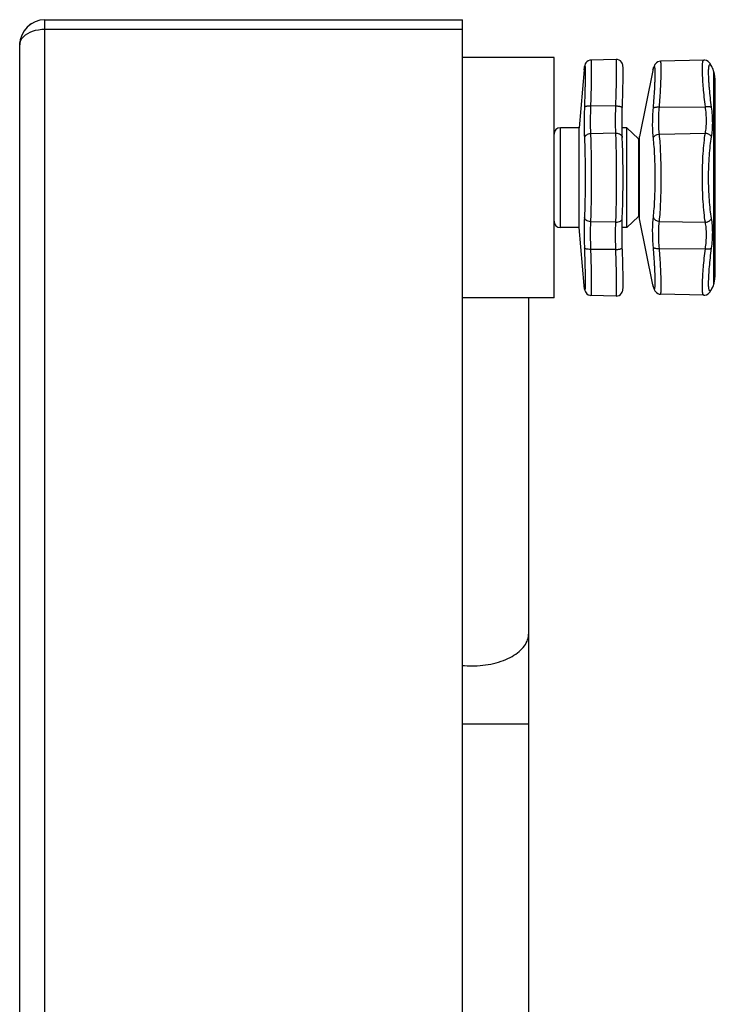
# Model space of a CAD drawing. Header units: millimetres. Extents: x 0 to 2100, y 0 to 1485.
# Tile 8 of 23: x 577 to 687, y 845 to 1001. Entities that reach past the tile are written whole.
import ezdxf

# ---------------------------------------------------------------- set-up
doc = ezdxf.new("R2010")
doc.units = ezdxf.units.MM
doc.header["$LTSCALE"] = 5
doc.layers.add('AXES', color=7, linetype='Continuous')

msp = doc.modelspace()

# ---------------------------------------------------------------- linework, layer by layer
at = {"color": 9, "linetype": 'Continuous'}
for p, q in [((580.57, 600.59), (580.57, 1000.59)), ((580.57, 999.09), (646.57, 999.09)), ((665.83, 992.64), (665.88, 993)), ((665.88, 993.05), (665.88, 993)), ((676.71, 992.7), (676.67, 992.55)), ((676.78, 992.91), (676.81, 993.02)), ((685.92, 993.36), (685.98, 993.21)), ((686.14, 992.91), (686.16, 992.86)), ((686.14, 992.91), (686.16, 992.86)), ((686.33, 958.84), (686.33, 992.34)), ((670.85, 986.95), (666.85, 986.93)), ((677.74, 986.77), (685, 986.82)), ((662.07, 967.69), (662.07, 983.49)), ((670.85, 982.62), (666.85, 982.55)), ((674.42, 981.74), (674.42, 969.44)), ((677.74, 982.5), (685, 982.64)), ((670.85, 968.56), (666.85, 968.63)), ((677.74, 968.68), (685, 968.54)), ((677.74, 964.41), (685, 964.36)), ((670.85, 964.23), (666.85, 964.25)), ((665.88, 958.18), (665.83, 958.54)), ((665.88, 958.18), (665.86, 958.32)), ((665.88, 958.13), (665.88, 958.18)), ((676.67, 958.63), (676.72, 958.47)), ((676.78, 958.27), (676.81, 958.16)), ((686.16, 958.32), (686.06, 958.13)), ((685.92, 957.82), (685.98, 957.97)), ((646.57, 889.16), (657.07, 889.16))]:
    msp.add_line(p, q, dxfattribs=at)
at = {"color": 7, "linetype": 'Continuous'}
for p, q in [((580.57, 1000.59), (646.57, 1000.59)), ((646.57, 600.59), (646.57, 1000.59)), ((578.43, 999.97), (578.1, 999.74)), ((576.58, 996.86), (576.57, 996.59)), ((576.57, 604.59), (576.57, 996.59)), ((666.26, 993.94), (666.11, 993.77)), ((666.46, 994.09), (666.25, 993.94)), ((666.72, 994.19), (666.46, 994.09)), ((666.91, 994.21), (666.72, 994.19)), ((670.91, 994.31), (666.91, 994.21)), ((684.74, 994.2), (677.89, 994.02)), ((677.89, 994.02), (677.89, 994.02)), ((685.2, 994.12), (685.2, 994.12)), ((685.43, 993.98), (685.2, 994.12)), ((685.61, 993.82), (685.43, 993.98)), ((665.86, 992.86), (665.83, 992.69)), ((665.83, 992.69), (665.83, 992.64)), ((665.88, 993.05), (665.86, 992.86)), ((665.89, 993.12), (665.88, 993.05)), ((665.9, 993.2), (665.89, 993.12)), ((665.92, 993.27), (665.9, 993.2)), ((665.93, 993.34), (665.92, 993.27)), ((665.95, 993.41), (665.93, 993.34)), ((665.97, 993.5), (665.95, 993.41)), ((666.02, 993.62), (665.97, 993.5)), ((666.11, 993.77), (666.02, 993.62)), ((676.75, 992.83), (676.69, 992.66)), ((676.81, 993.02), (676.75, 992.83)), ((685.74, 993.66), (685.61, 993.82)), ((685.61, 993.82), (685.61, 993.82)), ((685.84, 993.5), (685.74, 993.66)), ((685.92, 993.36), (685.84, 993.5)), ((686.57, 960.38), (686.57, 990.8)), ((671.83, 984.12), (671.84, 985.39)), ((671.83, 983.53), (671.83, 984.12)), ((672.57, 983.49), (674.42, 981.74)), ((674.57, 969.09), (674.57, 982.09)), ((672.57, 967.69), (674.42, 969.44)), ((665.83, 958.54), (665.83, 958.49)), ((665.83, 958.49), (665.89, 958.06)), ((665.88, 958.13), (665.88, 958.13)), ((676.69, 958.52), (676.75, 958.35)), ((676.75, 958.35), (676.81, 958.16)), ((686.01, 958), (686.09, 958.16)), ((657.07, 644.59), (657.07, 956.59)), ((665.89, 958.07), (665.9, 957.98)), ((665.9, 957.99), (665.91, 957.92)), ((665.91, 957.92), (665.93, 957.86)), ((665.93, 957.86), (665.94, 957.79)), ((665.94, 957.8), (665.96, 957.73)), ((665.96, 957.73), (665.99, 957.64)), ((665.99, 957.64), (666.04, 957.53)), ((670.91, 956.87), (666.91, 956.97)), ((684.74, 956.98), (677.89, 957.16)), ((684.74, 956.98), (684.92, 956.99)), ((684.92, 956.99), (685.2, 957.06)), ((685.2, 957.06), (685.43, 957.2)), ((685.43, 957.2), (685.61, 957.36)), ((685.61, 957.36), (685.74, 957.52)), ((685.74, 957.52), (685.84, 957.68)), ((685.84, 957.68), (685.92, 957.82)), ((685.92, 957.82), (686.01, 958)), ((685.92, 957.82), (686.01, 958))]:
    msp.add_line(p, q, dxfattribs=at)
for points in [[(671.38, 994.21), (671.12, 994.3), (670.91, 994.31)], [(671.87, 986.66), (671.89, 987.03), (671.9, 987.48), (671.91, 987.91), (671.93, 988.33), (671.94, 988.73), (671.95, 989.11), (671.96, 989.48), (671.96, 989.83), (671.97, 990.16), (671.98, 990.47), (671.98, 990.76), (671.98, 991.04), (671.99, 991.3), (671.99, 991.54), (671.99, 991.76), (671.99, 991.97), (671.99, 992.15), (671.99, 992.33), (671.99, 992.49), (671.99, 992.63), (671.99, 992.76), (671.98, 992.88), (671.98, 992.98), (671.98, 993.08), (671.97, 993.16), (671.97, 993.24), (671.96, 993.31), (671.95, 993.38), (671.94, 993.46), (671.92, 993.56), (671.87, 993.7), (671.76, 993.88), (671.6, 994.06), (671.38, 994.21)], [(677.89, 994.02), (677.71, 994), (677.46, 993.91), (677.25, 993.77), (677.1, 993.62), (677, 993.48), (676.94, 993.36), (676.89, 993.24), (676.84, 993.12), (676.81, 993.02)], [(685.2, 994.12), (684.92, 994.19), (684.74, 994.2)], [(686.09, 993.02), (686.01, 993.18), (685.92, 993.36)], [(686.16, 992.86), (686.13, 992.93), (686.09, 993.02)], [(671.87, 981.97), (671.84, 982.94), (671.83, 984.12), (671.84, 985.39), (671.87, 986.66)], [(671.99, 975.59), (671.99, 976.94), (671.97, 978.34), (671.95, 979.67), (671.92, 980.91), (671.87, 981.97)], [(671.87, 969.21), (671.92, 970.26), (671.95, 971.5), (671.97, 972.84), (671.99, 974.24), (671.99, 975.59)], [(671.87, 964.52), (671.84, 965.78), (671.83, 967.06), (671.84, 968.23), (671.87, 969.21)], [(671.99, 959.42), (671.99, 959.64), (671.99, 959.88), (671.98, 960.14), (671.98, 960.41), (671.98, 960.71), (671.97, 961.02), (671.96, 961.35), (671.96, 961.7), (671.95, 962.06), (671.94, 962.44), (671.93, 962.84), (671.91, 963.26), (671.9, 963.69), (671.89, 964.14), (671.87, 964.52)], [(671.99, 959.42), (671.99, 959.64), (671.99, 959.88), (671.98, 960.14), (671.98, 960.42), (671.98, 960.71), (671.97, 961.02), (671.96, 961.35), (671.96, 961.7), (671.95, 962.07), (671.94, 962.45), (671.93, 962.85), (671.91, 963.27), (671.9, 963.7), (671.89, 964.14)], [(671.38, 956.97), (671.6, 957.12), (671.76, 957.3), (671.87, 957.48), (671.92, 957.62), (671.94, 957.72), (671.95, 957.8), (671.96, 957.87), (671.97, 957.94), (671.97, 958.02), (671.98, 958.1), (671.98, 958.2), (671.98, 958.3)], [(671.97, 957.94), (671.97, 958.02), (671.98, 958.1), (671.98, 958.2), (671.98, 958.3), (671.99, 958.42)], [(671.99, 958.42), (671.99, 958.55), (671.99, 958.69), (671.99, 958.85), (671.99, 959.02), (671.99, 959.21), (671.99, 959.42)], [(671.99, 958.42), (671.99, 958.55), (671.99, 958.69), (671.99, 958.85), (671.99, 959.03), (671.99, 959.21)], [(676.81, 958.16), (676.84, 958.06), (676.89, 957.94), (676.94, 957.82), (677, 957.7), (677.1, 957.56), (677.25, 957.41), (677.46, 957.27), (677.71, 957.18), (677.89, 957.16)], [(686.09, 958.16), (686.13, 958.25), (686.16, 958.32)], [(666.04, 957.53), (666.13, 957.38), (666.28, 957.22)], [(666.13, 957.38), (666.28, 957.22), (666.48, 957.08), (666.73, 956.99), (666.91, 956.97)], [(666.48, 957.08), (666.73, 956.99), (666.73, 956.99)], [(670.91, 956.87), (671.12, 956.88), (671.38, 956.97), (671.6, 957.12)]]:
    msp.add_lwpolyline(points, dxfattribs=at)
for centre, radius, start, end in [((580.57, 996.59), 4, 90, 180), ((677.65, 992.36), 1, 162.0288, 168.6901), ((681.57, 990.8), 5, 0, 18.0042), ((662.07, 982.49), 1, 90, 180), ((674.07, 981.38), 0.5, 0, 46.4688), ((674.07, 969.8), 0.5, 313.5312, 0), ((662.07, 968.69), 1, 180, 270), ((681.57, 960.38), 5, 341.9958, 0), ((677.65, 958.82), 1, 191.3099, 197.9712)]:
    msp.add_arc(centre, radius, start, end, dxfattribs=at)
at = {"color": 9, "linetype": 'Continuous'}
for centre, radius, start, end in [((671.8, 992.22), 5.97, 171.9858, 172.5048), ((640.51, 1004.35), 38.03, 342.1586, 342.5), ((711.55, 1006.33), 28.75, 207.1696, 207.4703), ((710.63, 1005.85), 27.71, 207.4701, 207.8586), ((671.48, 958.92), 5.65, 187.4806, 188.0437), ((661.54, 958.38), 4.45, 356.5316, 356.7675), ((640.65, 946.88), 37.88, 17.4993, 17.8253), ((711.29, 944.98), 28.45, 152.4692, 152.832), ((648.07, 913.9), 15.56, 264.4157, 270.0023)]:
    msp.add_arc(centre, radius, start, end, dxfattribs=at)
for points, knots in [([(577.2, 997.93), (577.58, 998.31), (578.68, 998.91), (579.9, 999.09), (580.57, 999.09)], [0, 0, 0, 0, 0.44551, 1, 1, 1, 1]), ([(576.57, 996.59), (576.57, 996.83), (576.69, 997.33), (577.01, 997.74), (577.2, 997.93)], [0, 0, 0, 0, 0.469259, 1, 1, 1, 1]), ([(666.91, 994.21), (666.92, 994.21), (666.92, 994.2), (666.93, 994.17), (666.93, 994.13), (666.94, 994.07), (666.95, 994), (666.95, 993.91), (666.95, 993.81), (666.96, 993.63), (666.96, 993.38), (666.97, 993.03), (666.96, 992.63), (666.96, 992.16), (666.96, 991.65), (666.95, 991.09), (666.94, 990.48), (666.92, 989.59), (666.89, 988.4), (666.86, 987.43), (666.85, 986.93)], [0, 0, 0, 0, 0.001547, 0.005044, 0.010715, 0.018591, 0.028676, 0.040958, 0.055422, 0.072047, 0.111666, 0.159565, 0.215427, 0.278886, 0.349517, 0.426853, 0.510376, 0.599531, 0.792294, 1, 1, 1, 1]), ([(670.85, 986.95), (670.86, 987.46), (670.89, 988.45), (670.92, 989.65), (670.94, 990.55), (670.95, 991.16), (670.96, 991.73), (670.96, 992.25), (670.97, 992.71), (670.97, 993.13), (670.96, 993.48), (670.96, 993.73), (670.96, 993.91), (670.95, 994.01), (670.95, 994.1), (670.94, 994.18), (670.94, 994.23), (670.93, 994.28), (670.92, 994.3), (670.92, 994.31), (670.91, 994.31)], [0, 0, 0, 0, 0.207792, 0.400574, 0.489724, 0.573244, 0.650571, 0.721191, 0.784638, 0.840488, 0.888376, 0.927987, 0.944606, 0.959066, 0.971345, 0.981425, 0.989299, 0.994965, 0.998459, 1, 1, 1, 1]), ([(677.74, 986.77), (677.77, 987.27), (677.84, 988.24), (677.92, 989.63), (677.98, 990.87), (678.02, 991.93), (678.02, 992.7), (678.02, 993.2), (678.01, 993.45), (678, 993.62), (677.99, 993.73), (677.98, 993.82), (677.96, 993.89), (677.95, 993.95), (677.93, 993.99), (677.91, 994.02), (677.89, 994.02)], [0, 0, 0, 0, 0.207034, 0.399301, 0.571622, 0.719314, 0.838399, 0.8862, 0.925751, 0.942359, 0.956828, 0.969147, 0.979315, 0.987354, 0.993329, 1, 1, 1, 1]), ([(685, 986.82), (684.94, 987.33), (684.83, 988.31), (684.7, 989.72), (684.62, 990.81), (684.57, 991.6), (684.55, 992.12), (684.54, 992.59), (684.54, 993), (684.54, 993.35), (684.56, 993.61), (684.58, 993.79), (684.59, 993.89), (684.61, 993.99), (684.63, 994.06), (684.66, 994.12), (684.68, 994.17), (684.71, 994.19), (684.73, 994.2), (684.74, 994.2)], [0, 0, 0, 0, 0.205844, 0.397031, 0.568427, 0.645224, 0.715378, 0.778425, 0.833951, 0.881616, 0.92115, 0.937815, 0.952399, 0.964908, 0.975372, 0.98386, 0.990518, 0.99567, 1, 1, 1, 1]), ([(665.97, 993.17), (665.97, 993.13), (665.98, 993.04), (665.99, 992.78), (666, 992.36), (665.99, 991.73), (665.99, 990.96), (665.97, 990.04), (665.94, 988.61), (665.9, 987.49), (665.88, 986.71)], [0, 0, 0, 0, 0.019298, 0.045429, 0.117688, 0.215367, 0.336496, 0.478611, 0.638809, 1, 1, 1, 1]), ([(665.88, 993.05), (665.89, 993.06), (665.89, 993.09), (665.89, 993.12), (665.9, 993.14)], [0, 0, 0, 0, 0.270048, 1, 1, 1, 1]), ([(665.9, 993.14), (665.9, 993.16), (665.91, 993.19), (665.92, 993.24), (665.92, 993.26), (665.93, 993.27), (665.93, 993.28), (665.94, 993.29), (665.94, 993.29), (665.95, 993.28), (665.95, 993.28), (665.96, 993.26), (665.96, 993.25), (665.96, 993.22), (665.97, 993.19), (665.97, 993.17)], [0, 0, 0, 0, 0.22603, 0.394321, 0.456947, 0.505447, 0.540292, 0.562889, 0.578487, 0.598797, 0.630702, 0.67608, 0.735526, 0.809272, 1, 1, 1, 1]), ([(676.78, 986.64), (676.82, 987.15), (676.9, 988.14), (676.98, 989.33), (677.02, 990.22), (677.04, 990.8), (677.06, 991.34), (677.07, 991.81), (677.07, 992.22), (677.06, 992.56), (677.05, 992.8), (677.03, 992.95), (677.02, 993.04), (677, 993.11), (676.99, 993.16), (676.97, 993.2), (676.95, 993.21), (676.93, 993.21), (676.92, 993.21), (676.91, 993.19), (676.89, 993.17), (676.86, 993.13), (676.85, 993.09), (676.84, 993.07)], [0, 0, 0, 0, 0.22785, 0.436151, 0.5307, 0.617721, 0.696463, 0.766249, 0.826484, 0.876672, 0.916425, 0.932308, 0.945507, 0.956035, 0.963952, 0.969439, 0.9731, 0.974786, 0.976724, 0.979104, 0.982032, 0.989717, 1, 1, 1, 1]), ([(676.84, 993.07), (676.83, 993.06), (676.81, 993.01), (676.79, 992.95), (676.78, 992.91)], [0, 0, 0, 0, 0.218156, 1, 1, 1, 1]), ([(685.98, 986.76), (685.91, 987.25), (685.79, 988.21), (685.68, 989.39), (685.6, 990.26), (685.56, 990.84), (685.54, 991.38), (685.52, 991.86), (685.51, 992.29), (685.52, 992.65), (685.53, 992.92), (685.55, 993.1), (685.57, 993.2), (685.59, 993.3), (685.61, 993.37), (685.64, 993.43), (685.67, 993.47), (685.7, 993.5), (685.74, 993.5), (685.78, 993.49), (685.8, 993.47), (685.81, 993.46)], [0, 0, 0, 0, 0.217977, 0.41857, 0.510394, 0.595588, 0.673492, 0.743505, 0.8051, 0.857839, 0.901381, 0.919637, 0.935535, 0.949088, 0.960341, 0.969395, 0.97647, 0.982047, 0.987067, 0.992756, 1, 1, 1, 1]), ([(685.81, 993.46), (685.82, 993.45), (685.85, 993.42), (685.88, 993.38), (685.9, 993.35)], [0, 0, 0, 0, 0.211617, 1, 1, 1, 1]), ([(685.9, 993.35), (685.91, 993.34), (685.93, 993.29), (685.96, 993.24), (685.98, 993.21)], [0, 0, 0, 0, 0.225537, 1, 1, 1, 1]), ([(665.88, 986.71), (665.85, 985.85), (665.81, 984.23), (665.84, 982.62), (665.88, 981.87)], [0, 0, 0, 0, 0.53706, 1, 1, 1, 1]), ([(666.85, 986.93), (666.73, 986.93), (666.55, 986.93), (666.33, 986.9), (666.19, 986.88), (666.07, 986.85), (665.98, 986.81), (665.91, 986.77), (665.88, 986.73), (665.88, 986.71)], [0, 0, 0, 0, 0.348756, 0.507933, 0.65045, 0.772416, 0.871021, 0.945667, 1, 1, 1, 1]), ([(666.85, 986.93), (666.82, 986.14), (666.78, 984.68), (666.81, 983.22), (666.85, 982.55)], [0, 0, 0, 0, 0.537351, 1, 1, 1, 1]), ([(670.85, 982.62), (670.81, 983.29), (670.79, 984.73), (670.82, 986.18), (670.85, 986.95)], [0, 0, 0, 0, 0.462632, 1, 1, 1, 1]), ([(670.85, 986.95), (670.92, 986.95), (671.05, 986.94), (671.24, 986.92), (671.41, 986.9), (671.57, 986.86), (671.68, 986.82), (671.75, 986.79), (671.82, 986.75), (671.88, 986.7), (671.87, 986.66)], [0, 0, 0, 0, 0.18048, 0.355591, 0.518535, 0.663659, 0.786079, 0.837735, 0.882692, 1, 1, 1, 1]), ([(676.78, 981.87), (676.74, 982.21), (676.68, 982.95), (676.65, 984.54), (676.71, 985.78), (676.78, 986.64)], [0, 0, 0, 0, 0.219824, 0.462431, 1, 1, 1, 1]), ([(676.78, 986.64), (676.79, 986.65), (676.83, 986.68), (676.9, 986.71), (677, 986.74), (677.17, 986.77), (677.42, 986.79), (677.62, 986.78), (677.74, 986.77)], [0, 0, 0, 0, 0.059861, 0.140506, 0.242991, 0.366065, 0.662345, 1, 1, 1, 1]), ([(677.74, 982.5), (677.7, 982.81), (677.64, 983.47), (677.6, 984.89), (677.66, 986.01), (677.74, 986.77)], [0, 0, 0, 0, 0.219288, 0.461762, 1, 1, 1, 1]), ([(685, 986.82), (685.11, 986.83), (685.31, 986.85), (685.56, 986.85), (685.73, 986.84), (685.83, 986.82), (685.92, 986.79), (685.96, 986.77), (685.98, 986.76)], [0, 0, 0, 0, 0.323652, 0.614555, 0.738886, 0.845543, 0.932694, 1, 1, 1, 1]), ([(685, 982.64), (685.06, 982.94), (685.15, 983.58), (685.21, 984.98), (685.11, 986.08), (685, 986.82)], [0, 0, 0, 0, 0.220539, 0.463038, 1, 1, 1, 1]), ([(685.98, 982.04), (686.04, 982.39), (686.13, 983.11), (686.19, 984.69), (686.09, 985.92), (685.98, 986.76)], [0, 0, 0, 0, 0.221185, 0.463888, 1, 1, 1, 1]), ([(666.85, 982.55), (666.73, 982.54), (666.49, 982.5), (666.19, 982.36), (665.99, 982.18), (665.9, 982.01), (665.88, 981.92), (665.88, 981.87)], [0, 0, 0, 0, 0.284509, 0.551103, 0.788339, 0.896738, 1, 1, 1, 1]), ([(665.88, 981.87), (665.9, 981.42), (665.93, 980.46), (665.98, 978.37), (665.99, 976.72), (665.99, 975.59)], [0, 0, 0, 0, 0.214939, 0.459534, 1, 1, 1, 1]), ([(666.85, 982.55), (666.87, 982.05), (666.9, 980.99), (666.95, 978.67), (666.96, 976.84), (666.96, 975.59)], [0, 0, 0, 0, 0.214773, 0.459339, 1, 1, 1, 1]), ([(670.85, 982.62), (670.98, 982.63), (671.23, 982.6), (671.51, 982.49), (671.69, 982.35), (671.79, 982.24), (671.85, 982.11), (671.87, 982.01), (671.87, 981.97)], [0, 0, 0, 0, 0.287584, 0.554185, 0.676041, 0.789703, 0.896705, 1, 1, 1, 1]), ([(670.97, 975.59), (670.97, 976.86), (670.95, 978.7), (670.91, 981.04), (670.87, 982.12), (670.85, 982.62)], [0, 0, 0, 0, 0.540703, 0.785273, 1, 1, 1, 1]), ([(676.78, 981.87), (676.8, 981.95), (676.89, 982.12), (677.11, 982.31), (677.4, 982.45), (677.62, 982.49), (677.74, 982.5)], [0, 0, 0, 0, 0.214362, 0.455542, 0.721245, 1, 1, 1, 1]), ([(677.07, 975.59), (677.07, 976.17), (677.06, 977.3), (677, 978.94), (676.92, 980.46), (676.83, 981.42), (676.78, 981.87)], [0, 0, 0, 0, 0.275659, 0.540765, 0.785264, 1, 1, 1, 1]), ([(678.02, 975.59), (678.02, 976.23), (678.01, 977.48), (677.96, 979.29), (677.87, 980.96), (677.79, 982.01), (677.74, 982.5)], [0, 0, 0, 0, 0.27597, 0.54126, 0.785694, 1, 1, 1, 1]), ([(684.54, 975.59), (684.54, 976.24), (684.56, 977.51), (684.64, 979.36), (684.78, 981.06), (684.92, 982.14), (685, 982.64)], [0, 0, 0, 0, 0.275538, 0.540519, 0.784969, 1, 1, 1, 1]), ([(685, 982.64), (685.11, 982.63), (685.27, 982.6), (685.47, 982.52), (685.65, 982.43), (685.84, 982.28), (685.95, 982.12), (685.98, 982.04)], [0, 0, 0, 0, 0.272311, 0.406735, 0.537397, 0.781824, 1, 1, 1, 1]), ([(685.51, 975.59), (685.51, 976.18), (685.53, 977.35), (685.62, 979.04), (685.76, 980.6), (685.9, 981.58), (685.98, 982.04)], [0, 0, 0, 0, 0.275013, 0.539677, 0.784231, 1, 1, 1, 1]), ([(665.99, 975.59), (665.99, 974.46), (665.98, 972.81), (665.93, 970.72), (665.9, 969.76), (665.88, 969.31)], [0, 0, 0, 0, 0.540425, 0.785027, 1, 1, 1, 1]), ([(666.96, 975.59), (666.96, 974.34), (666.95, 972.51), (666.9, 970.19), (666.87, 969.13), (666.85, 968.63)], [0, 0, 0, 0, 0.54062, 0.785194, 1, 1, 1, 1]), ([(670.85, 968.56), (670.87, 969.06), (670.91, 970.14), (670.95, 972.48), (670.97, 974.32), (670.97, 975.59)], [0, 0, 0, 0, 0.214763, 0.459299, 1, 1, 1, 1]), ([(676.78, 969.31), (676.83, 969.76), (676.92, 970.72), (677, 972.23), (677.06, 973.88), (677.07, 975.01), (677.07, 975.59)], [0, 0, 0, 0, 0.214685, 0.459146, 0.724267, 1, 1, 1, 1]), ([(677.74, 968.68), (677.79, 969.17), (677.87, 970.22), (677.96, 971.89), (678.01, 973.7), (678.02, 974.95), (678.02, 975.59)], [0, 0, 0, 0, 0.214255, 0.45865, 0.723955, 1, 1, 1, 1]), ([(685, 968.54), (684.92, 969.04), (684.78, 970.12), (684.64, 971.82), (684.56, 973.67), (684.54, 974.94), (684.54, 975.59)], [0, 0, 0, 0, 0.215057, 0.459475, 0.724436, 1, 1, 1, 1]), ([(685.98, 969.14), (685.9, 969.6), (685.76, 970.58), (685.62, 972.14), (685.53, 973.83), (685.51, 975), (685.51, 975.59)], [0, 0, 0, 0, 0.215795, 0.460317, 0.724962, 1, 1, 1, 1]), ([(665.88, 969.31), (665.84, 968.56), (665.81, 966.95), (665.85, 965.33), (665.88, 964.47)], [0, 0, 0, 0, 0.462924, 1, 1, 1, 1]), ([(666.85, 968.63), (666.73, 968.64), (666.49, 968.68), (666.19, 968.82), (665.99, 969), (665.9, 969.17), (665.88, 969.26), (665.88, 969.31)], [0, 0, 0, 0, 0.284509, 0.551103, 0.788338, 0.896738, 1, 1, 1, 1]), ([(670.85, 968.56), (670.98, 968.55), (671.23, 968.58), (671.51, 968.69), (671.69, 968.83), (671.79, 968.94), (671.85, 969.07), (671.87, 969.17), (671.87, 969.21)], [0, 0, 0, 0, 0.287584, 0.554185, 0.67604, 0.789703, 0.896705, 1, 1, 1, 1]), ([(676.78, 964.54), (676.71, 965.4), (676.65, 966.64), (676.68, 968.23), (676.74, 968.97), (676.78, 969.31)], [0, 0, 0, 0, 0.537595, 0.780188, 1, 1, 1, 1]), ([(676.78, 969.31), (676.8, 969.23), (676.89, 969.06), (677.11, 968.87), (677.4, 968.73), (677.62, 968.69), (677.74, 968.68)], [0, 0, 0, 0, 0.214362, 0.455542, 0.721245, 1, 1, 1, 1]), ([(685, 968.54), (685.11, 968.55), (685.27, 968.58), (685.47, 968.66), (685.65, 968.75), (685.84, 968.9), (685.95, 969.06), (685.98, 969.14)], [0, 0, 0, 0, 0.272311, 0.406735, 0.537397, 0.781824, 1, 1, 1, 1]), ([(685.98, 964.42), (686.09, 965.26), (686.19, 966.49), (686.13, 968.07), (686.04, 968.79), (685.98, 969.14)], [0, 0, 0, 0, 0.53609, 0.77881, 1, 1, 1, 1]), ([(666.85, 968.63), (666.81, 967.96), (666.78, 966.5), (666.82, 965.04), (666.85, 964.25)], [0, 0, 0, 0, 0.462633, 1, 1, 1, 1]), ([(670.85, 964.23), (670.82, 965), (670.79, 966.45), (670.81, 967.89), (670.85, 968.56)], [0, 0, 0, 0, 0.537349, 1, 1, 1, 1]), ([(677.74, 964.41), (677.66, 965.17), (677.6, 966.29), (677.64, 967.71), (677.7, 968.37), (677.74, 968.68)], [0, 0, 0, 0, 0.538265, 0.780725, 1, 1, 1, 1]), ([(685, 964.36), (685.11, 965.1), (685.21, 966.2), (685.15, 967.6), (685.06, 968.24), (685, 968.54)], [0, 0, 0, 0, 0.536939, 0.779456, 1, 1, 1, 1]), ([(665.88, 964.47), (665.9, 963.73), (665.93, 962.67), (665.97, 961.31), (665.98, 960.43), (665.99, 959.66), (666, 959.02), (665.99, 958.53), (665.98, 958.24), (665.98, 958.13)], [0, 0, 0, 0, 0.347299, 0.503014, 0.642973, 0.76464, 0.865834, 0.944749, 1, 1, 1, 1]), ([(666.85, 964.25), (666.73, 964.25), (666.55, 964.25), (666.33, 964.28), (666.19, 964.3), (666.07, 964.33), (665.98, 964.37), (665.91, 964.41), (665.88, 964.45), (665.88, 964.47)], [0, 0, 0, 0, 0.348756, 0.507933, 0.65045, 0.772416, 0.871021, 0.945667, 1, 1, 1, 1]), ([(670.85, 964.23), (670.92, 964.23), (671.05, 964.24), (671.24, 964.26), (671.41, 964.28), (671.57, 964.32), (671.68, 964.36), (671.75, 964.39), (671.82, 964.43), (671.88, 964.48), (671.87, 964.52)], [0, 0, 0, 0, 0.18048, 0.355591, 0.518535, 0.663659, 0.786079, 0.837735, 0.882692, 1, 1, 1, 1]), ([(676.87, 958.05), (676.87, 958.03), (676.89, 958.01), (676.91, 957.98), (676.94, 957.96), (676.96, 957.98), (676.97, 957.99), (676.98, 958.01), (677, 958.06), (677.01, 958.12), (677.03, 958.2), (677.04, 958.3), (677.05, 958.42), (677.06, 958.55), (677.06, 958.76), (677.07, 959.06), (677.07, 959.48), (677.06, 959.95), (677.04, 960.48), (677.01, 961.06), (676.97, 961.92), (676.9, 963.09), (676.82, 964.04), (676.78, 964.54)], [0, 0, 0, 0, 0.007676, 0.01305, 0.016672, 0.020108, 0.02236, 0.02512, 0.032362, 0.042063, 0.054295, 0.069077, 0.086404, 0.106258, 0.128607, 0.18063, 0.242085, 0.31249, 0.391278, 0.477809, 0.571381, 0.776511, 1, 1, 1, 1]), ([(676.78, 964.54), (676.79, 964.53), (676.83, 964.5), (676.9, 964.47), (677, 964.44), (677.17, 964.41), (677.42, 964.39), (677.62, 964.4), (677.74, 964.41)], [0, 0, 0, 0, 0.059861, 0.140506, 0.242991, 0.366065, 0.662345, 1, 1, 1, 1]), ([(677.89, 957.16), (677.91, 957.16), (677.93, 957.19), (677.95, 957.23), (677.96, 957.29), (677.98, 957.36), (677.99, 957.45), (678, 957.56), (678.01, 957.73), (678.02, 957.98), (678.02, 958.48), (678.02, 959.25), (677.98, 960.31), (677.92, 961.55), (677.84, 962.94), (677.77, 963.91), (677.74, 964.41)], [0, 0, 0, 0, 0.006672, 0.012647, 0.020687, 0.030856, 0.043177, 0.057647, 0.074257, 0.113812, 0.161618, 0.280713, 0.428404, 0.600718, 0.792981, 1, 1, 1, 1]), ([(684.74, 956.98), (684.73, 956.98), (684.71, 956.99), (684.68, 957.01), (684.66, 957.06), (684.63, 957.12), (684.61, 957.19), (684.59, 957.29), (684.58, 957.39), (684.56, 957.57), (684.54, 957.83), (684.54, 958.18), (684.54, 958.59), (684.55, 959.06), (684.57, 959.58), (684.62, 960.37), (684.7, 961.46), (684.83, 962.87), (684.94, 963.85), (685, 964.36)], [0, 0, 0, 0, 0.00433, 0.009482, 0.016141, 0.024629, 0.035094, 0.047605, 0.06219, 0.078857, 0.118396, 0.166065, 0.221597, 0.28465, 0.354808, 0.431606, 0.603003, 0.794186, 1, 1, 1, 1]), ([(685, 964.36), (685.11, 964.35), (685.31, 964.33), (685.56, 964.33), (685.73, 964.34), (685.83, 964.36), (685.92, 964.39), (685.96, 964.41), (685.98, 964.42)], [0, 0, 0, 0, 0.323652, 0.614555, 0.738886, 0.845543, 0.932694, 1, 1, 1, 1]), ([(685.84, 957.76), (685.83, 957.74), (685.8, 957.71), (685.76, 957.69), (685.72, 957.68), (685.68, 957.69), (685.65, 957.72), (685.63, 957.77), (685.6, 957.84), (685.57, 957.96), (685.54, 958.16), (685.52, 958.46), (685.51, 958.81), (685.52, 959.42), (685.56, 960.32), (685.65, 961.54), (685.79, 962.94), (685.91, 963.91), (685.98, 964.42)], [0, 0, 0, 0, 0.008747, 0.01553, 0.020945, 0.02611, 0.032283, 0.040258, 0.050405, 0.062893, 0.095135, 0.137155, 0.188785, 0.249691, 0.397434, 0.575732, 0.778782, 1, 1, 1, 1]), ([(666.85, 964.25), (666.86, 963.75), (666.89, 962.78), (666.92, 961.59), (666.94, 960.7), (666.95, 960.09), (666.96, 959.53), (666.96, 959.02), (666.96, 958.55), (666.97, 958.15), (666.96, 957.8), (666.96, 957.55), (666.95, 957.37), (666.95, 957.27), (666.95, 957.18), (666.94, 957.11), (666.93, 957.05), (666.93, 957.01), (666.92, 956.98), (666.92, 956.97), (666.91, 956.97)], [0, 0, 0, 0, 0.207783, 0.400557, 0.489704, 0.573222, 0.650547, 0.721166, 0.784612, 0.840462, 0.888351, 0.927964, 0.944585, 0.959046, 0.971327, 0.98141, 0.989286, 0.994956, 0.998453, 1, 1, 1, 1]), ([(670.91, 956.87), (670.92, 956.87), (670.92, 956.88), (670.93, 956.9), (670.94, 956.95), (670.94, 957), (670.95, 957.08), (670.95, 957.17), (670.96, 957.27), (670.96, 957.45), (670.96, 957.7), (670.97, 958.05), (670.97, 958.47), (670.96, 958.93), (670.96, 959.45), (670.95, 960.02), (670.94, 960.63), (670.92, 961.53), (670.89, 962.73), (670.86, 963.72), (670.85, 964.23)], [0, 0, 0, 0, 0.001542, 0.005035, 0.010702, 0.018575, 0.028656, 0.040936, 0.055397, 0.072018, 0.111631, 0.159524, 0.215379, 0.278831, 0.349454, 0.426782, 0.510302, 0.599453, 0.792235, 1, 1, 1, 1]), ([(665.9, 958.02), (665.9, 958.03), (665.89, 958.07), (665.89, 958.1), (665.88, 958.13)], [0, 0, 0, 0, 0.223996, 1, 1, 1, 1]), ([(676.78, 958.27), (676.78, 958.26), (676.8, 958.21), (676.81, 958.17), (676.82, 958.14)], [0, 0, 0, 0, 0.273412, 1, 1, 1, 1]), ([(676.82, 958.14), (676.83, 958.13), (676.84, 958.1), (676.85, 958.07), (676.87, 958.05)], [0, 0, 0, 0, 0.281508, 1, 1, 1, 1]), ([(665.98, 958.11), (665.97, 958.08), (665.97, 958.04), (665.97, 957.99), (665.96, 957.96), (665.96, 957.93), (665.96, 957.92), (665.95, 957.9), (665.95, 957.89), (665.94, 957.89), (665.93, 957.89), (665.93, 957.9), (665.92, 957.92), (665.92, 957.94), (665.91, 957.96), (665.91, 957.99), (665.9, 958.01), (665.9, 958.02)], [0, 0, 0, 0, 0.235425, 0.331424, 0.41292, 0.47994, 0.532596, 0.571159, 0.596423, 0.611536, 0.627609, 0.65459, 0.695037, 0.749626, 0.818599, 0.902046, 1, 1, 1, 1]), ([(685.91, 957.85), (685.9, 957.84), (685.88, 957.81), (685.86, 957.78), (685.84, 957.76)], [0, 0, 0, 0, 0.277105, 1, 1, 1, 1]), ([(685.98, 957.97), (685.97, 957.96), (685.95, 957.92), (685.93, 957.88), (685.91, 957.85)], [0, 0, 0, 0, 0.271245, 1, 1, 1, 1]), ([(648.07, 898.34), (649.23, 898.34), (650.94, 898.52), (653.05, 899.16), (654.42, 899.79), (655.55, 900.56), (656.4, 901.46), (656.95, 902.45), (657.07, 903.16), (657.07, 903.5)], [0, 0, 0, 0, 0.30669, 0.450629, 0.583974, 0.704775, 0.812696, 0.909607, 1, 1, 1, 1])]:
    msp.add_open_spline(points, degree=3, knots=knots, dxfattribs=at)
at = {"layer": 'AXES', "color": 7, "linetype": 'Continuous'}
for p, q in [((661.07, 994.59), (646.57, 994.59)), ((661.07, 956.59), (661.07, 994.59)), ((665.83, 992.64), (665.07, 983.49)), ((676.67, 992.55), (674.57, 982.09)), ((686.33, 992.34), (686.16, 992.86)), ((665.07, 983.49), (662.07, 983.49)), ((665.07, 967.69), (665.07, 983.49)), ((672.57, 983.49), (671.83, 983.49)), ((672.57, 967.69), (672.57, 983.49)), ((676.67, 958.63), (674.57, 969.09)), ((665.07, 967.69), (662.07, 967.69)), ((665.83, 958.54), (665.07, 967.69)), ((672.57, 967.69), (671.83, 967.69)), ((686.33, 958.84), (686.16, 958.32)), ((661.07, 956.59), (646.57, 956.59))]:
    msp.add_line(p, q, dxfattribs=at)

doc.saveas('drawing.dxf')
